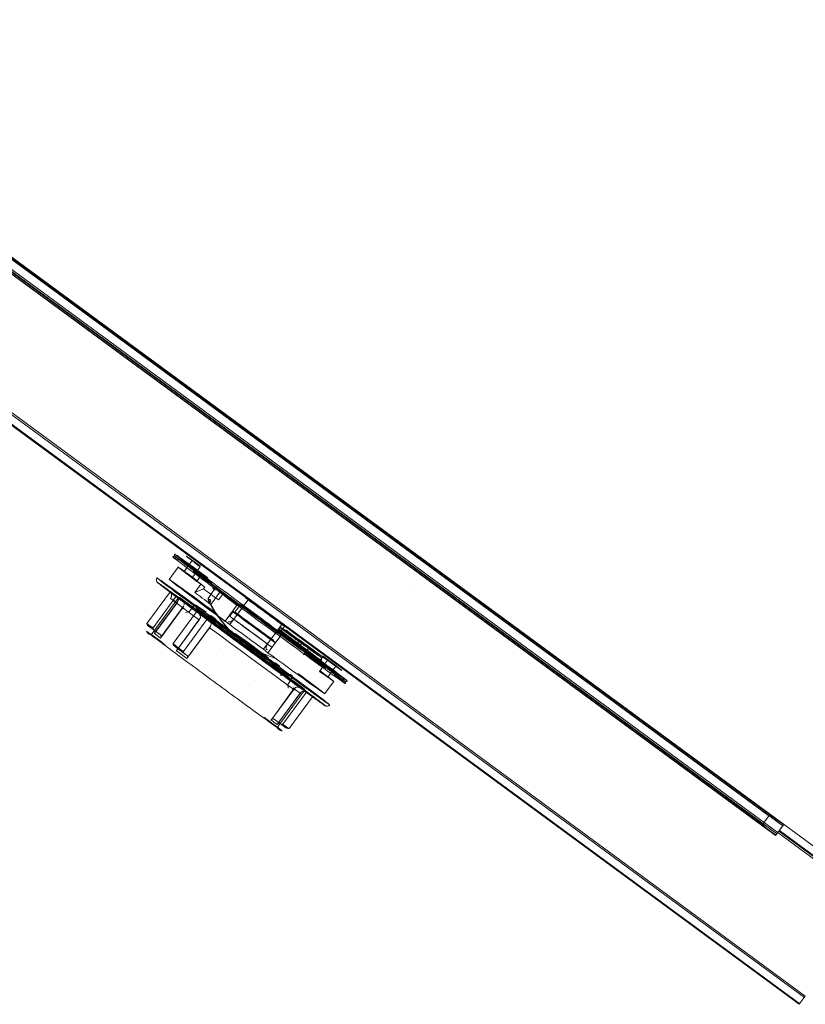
# Model space of a CAD drawing. Header units: metres. Extents: x 135583 to 135939, y 457896 to 458258.
# Tile 150 of 256: x 135757.904 to 135758.367, y 457914.244 to 457914.823. Entities that reach past the tile are written whole.
import ezdxf

# ---------------------------------------------------------------- set-up
doc = ezdxf.new("R2010")
doc.units = ezdxf.units.M
doc.layers.add('NIEUWE INSTALLATIE', color=250, linetype='Continuous', lineweight=0)

msp = doc.modelspace()

# ---------------------------------------------------------------- linework, layer by layer
at = {"layer": 'NIEUWE INSTALLATIE'}
for p, q in [((135756.38349, 457915.70423), (135758.36598, 457914.24774)), ((135756.38406, 457915.705), (135758.36654, 457914.24851)), ((135756.38053, 457915.7002), (135758.36302, 457914.24371)), ((135756.38081, 457915.70057), (135758.36329, 457914.24408)), ((135758.34451, 457914.34627), (135757.58346, 457914.9054)), ((135757.58361, 457914.9056), (135758.3492, 457914.34314)), ((135758.34158, 457914.34965), (135757.58405, 457914.9062)), ((135758.3498, 457914.34395), (135757.58421, 457914.90641)), ((135758.4068, 457914.30331), (135757.5848, 457914.90722)), ((135757.64804, 457914.86663), (135758.34513, 457914.35449)), ((135758.35335, 457914.34878), (135757.6482, 457914.86684)), ((135758.37348, 457914.33521), (135757.64868, 457914.86738)), ((135757.83588, 457914.72987), (135758.34924, 457914.35272)), ((135758.00577, 457914.50482), (135758.0034, 457914.5016)), ((135757.99761, 457914.50089), (135757.99228, 457914.49364)), ((135758.0034, 457914.5016), (135758.00103, 457914.49838)), ((135758.00812, 457914.49786), (135758.01049, 457914.50109)), ((135758.00809, 457914.49782), (135758.00601, 457914.49499)), ((135758.00881, 457914.49292), (135758.00601, 457914.49499)), ((135758.01035, 457914.49675), (135758.00838, 457914.49822)), ((135758.01117, 457914.49614), (135758.00881, 457914.49292)), ((135758.01084, 457914.49083), (135758.00729, 457914.486)), ((135758.01254, 457914.48807), (135758.00729, 457914.486)), ((135758.01328, 457914.48907), (135758.01084, 457914.49083)), ((135758.01254, 457914.48807), (135758.01328, 457914.48907)), ((135758.01908, 457914.48826), (135758.0153, 457914.48239)), ((135758.13458, 457914.49014), (135758.13459, 457914.49015)), ((135757.99295, 457914.48653), (135757.97918, 457914.46778)), ((135757.99798, 457914.48325), (135757.9817, 457914.46109)), ((135757.99653, 457914.48397), (135757.98276, 457914.46522)), ((135757.99295, 457914.48653), (135757.99656, 457914.48386)), ((135757.99653, 457914.48397), (135757.9952, 457914.48492)), ((135758.00014, 457914.48129), (135757.99653, 457914.48397)), ((135758.02265, 457914.48705), (135758.01673, 457914.47899)), ((135758.02438, 457914.48581), (135758.02127, 457914.48159)), ((135758.03911, 457914.48225), (135758.02796, 457914.46707)), ((135757.99688, 457914.47989), (135757.98356, 457914.46176)), ((135757.99733, 457914.4807), (135757.98384, 457914.46235)), ((135757.98714, 457914.45919), (135758.00046, 457914.47732)), ((135757.98742, 457914.45978), (135758.0009, 457914.47814)), ((135758.00649, 457914.47793), (135758.00397, 457914.47451)), ((135758.03289, 457914.47948), (135758.02519, 457914.46901)), ((135758.03595, 457914.47795), (135758.03033, 457914.47029)), ((135758.03099, 457914.47446), (135758.0339, 457914.47841)), ((135758.03336, 457914.47915), (135758.03401, 457914.4787)), ((135758.03401, 457914.4787), (135758.03336, 457914.47915)), ((135757.99455, 457914.45588), (135758.00833, 457914.47463)), ((135757.99688, 457914.45225), (135758.01037, 457914.47061)), ((135758.01445, 457914.47009), (135758.00068, 457914.45134)), ((135758.00397, 457914.47451), (135758.00187, 457914.47419)), ((135758.01671, 457914.47248), (135758.01993, 457914.47015)), ((135758.0279, 457914.47199), (135758.02979, 457914.47457)), ((135758.02979, 457914.47457), (135758.03004, 457914.47477)), ((135757.98012, 457914.46617), (135757.9834, 457914.46374)), ((135757.99656, 457914.45169), (135758.00988, 457914.46983)), ((135758.01601, 457914.46528), (135758.00269, 457914.44715)), ((135758.01649, 457914.46607), (135758.00301, 457914.44771)), ((135758.01603, 457914.46896), (135758.01656, 457914.46858)), ((135758.02796, 457914.46707), (135758.02519, 457914.46901)), ((135758.04773, 457914.45255), (135758.05888, 457914.46772)), ((135758.06003, 457914.46603), (135758.05713, 457914.46209)), ((135757.98698, 457914.46118), (135757.9837, 457914.46361)), ((135758.0501, 457914.45577), (135758.05572, 457914.46343)), ((135758.0581, 457914.46096), (135758.0504, 457914.45048)), ((135758.05702, 457914.46179), (135758.05765, 457914.46131)), ((135758.05765, 457914.46131), (135758.05702, 457914.46179)), ((135758.02262, 457914.45272), (135758.02266, 457914.45268)), ((135758.0504, 457914.45048), (135758.04773, 457914.45255)), ((135758.06668, 457914.45473), (135758.06905, 457914.45795)), ((135758.07075, 457914.45667), (135758.06838, 457914.45345)), ((135758.07075, 457914.45667), (135758.06905, 457914.45795)), ((135758.07132, 457914.44922), (135758.07428, 457914.45325)), ((135758.07191, 457914.45003), (135758.07428, 457914.45325)), ((135758.00104, 457914.45018), (135758.00296, 457914.4488)), ((135758.02083, 457914.45034), (135758.02085, 457914.45033)), ((135758.0549, 457914.44716), (135758.04508, 457914.45116)), ((135758.08049, 457914.44522), (135758.08286, 457914.44844)), ((135758.08286, 457914.44844), (135758.08567, 457914.44639)), ((135758.05456, 457914.44469), (135758.05735, 457914.44261)), ((135758.08025, 457914.44489), (135758.08061, 457914.44462)), ((135758.08304, 457914.44282), (135758.08068, 457914.43959)), ((135758.08118, 457914.44471), (135758.0833, 457914.44317)), ((135758.0833, 457914.44317), (135758.08567, 457914.44639)), ((135758.08802, 457914.43943), (135758.09039, 457914.44266)), ((135758.06199, 457914.43188), (135758.06451, 457914.4353)), ((135758.08565, 457914.43621), (135758.08802, 457914.43943)), ((135758.04293, 457914.43415), (135758.04295, 457914.43414)), ((135758.05267, 457914.41137), (135758.06615, 457914.42973)), ((135758.06231, 457914.42978), (135758.06199, 457914.43188)), ((135758.06938, 457914.42992), (135758.07299, 457914.42725)), ((135758.08375, 457914.42644), (135758.08908, 457914.43369)), ((135758.05218, 457914.41093), (135758.0655, 457914.42906)), ((135758.06908, 457914.42649), (135758.05576, 457914.40836)), ((135758.05584, 457914.40662), (135758.07212, 457914.42878)), ((135758.06973, 457914.42716), (135758.05624, 457914.40881)), ((135758.05921, 457914.4085), (135758.07299, 457914.42725)), ((135758.07656, 457914.42469), (135758.06279, 457914.40594)), ((135758.07295, 457914.42736), (135758.07528, 457914.42564)), ((135758.07299, 457914.42725), (135758.07656, 457914.42469)), ((135758.05412, 457914.41136), (135758.0574, 457914.40893)), ((135758.06098, 457914.40636), (135758.0577, 457914.4088)), ((135758.34513, 457914.35449), (135758.34158, 457914.34965)), ((135758.35383, 457914.34943), (135758.34909, 457914.34298)), ((135758.35101, 457914.34559), (135758.40742, 457914.30415)), ((135758.40769, 457914.30452), (135758.35128, 457914.34596)), ((135758.36654, 457914.24851), (135758.36302, 457914.24371))]:
    msp.add_line(p, q, dxfattribs=at)
at = {"layer": 'NIEUWE INSTALLATIE', "flags": 128}
for points in [[(135757.99276, 457914.48642), (135757.99288, 457914.48631), (135757.99399, 457914.48544), (135757.99664, 457914.48342), (135758.00278, 457914.47882), (135758.01044, 457914.47311)], [(135757.99309, 457914.4825), (135757.99318, 457914.48246), (135757.99342, 457914.48231), (135757.99382, 457914.48204), (135757.99436, 457914.48167), (135757.99506, 457914.48118), (135757.9959, 457914.48059), (135757.99688, 457914.47989)], [(135758.00988, 457914.46983), (135758.00656, 457914.47229), (135758.00353, 457914.47455), (135758.00084, 457914.47656), (135757.99851, 457914.47831), (135757.99657, 457914.47977), (135757.99505, 457914.48093), (135757.99395, 457914.48178), (135757.9933, 457914.4823), (135757.99309, 457914.4825)], [(135758.0153, 457914.48239), (135758.0152, 457914.48216), (135758.01515, 457914.48197), (135758.01514, 457914.48182), (135758.01517, 457914.4816), (135758.01525, 457914.4814)], [(135758.00649, 457914.47793), (135758.00672, 457914.47819), (135758.00702, 457914.47838), (135758.00734, 457914.4785), (135758.00765, 457914.47854), (135758.00793, 457914.47852), (135758.00805, 457914.4785), (135758.00816, 457914.47847), (135758.00826, 457914.47843), (135758.00841, 457914.47837), (135758.01017, 457914.47718), (135758.01178, 457914.47603), (135758.01397, 457914.47446)], [(135758.01525, 457914.4814), (135758.02068, 457914.4723), (135758.02742, 457914.46412)], [(135758.03401, 457914.4787), (135758.04557, 457914.47019), (135758.05146, 457914.46586), (135758.05702, 457914.46179)], [(135758.01037, 457914.47061), (135758.01014, 457914.47021), (135758.00988, 457914.46983)], [(135757.97918, 457914.46778), (135757.97936, 457914.46716), (135757.97968, 457914.46661), (135757.98012, 457914.46617)], [(135757.98276, 457914.46522), (135757.98089, 457914.46639), (135757.97918, 457914.46778)], [(135757.9837, 457914.46361), (135757.98325, 457914.46405), (135757.98294, 457914.46459), (135757.98276, 457914.46522)], [(135758.0655, 457914.42906), (135758.06155, 457914.43191), (135758.05692, 457914.43527), (135758.05172, 457914.43906), (135758.04607, 457914.44319), (135758.0401, 457914.44755), (135758.03397, 457914.45205), (135758.02781, 457914.45658), (135758.02178, 457914.46102), (135758.01601, 457914.46528)], [(135758.01657, 457914.46858), (135758.023, 457914.46382), (135758.02923, 457914.45923), (135758.04086, 457914.45069), (135758.0496, 457914.44429), (135758.05571, 457914.43984), (135758.06373, 457914.434), (135758.06935, 457914.42994)], [(135757.98384, 457914.46235), (135757.98373, 457914.46204), (135757.98356, 457914.46176)], [(135758.03117, 457914.46194), (135758.03887, 457914.45629), (135758.04549, 457914.45141), (135758.05069, 457914.44756)], [(135757.99492, 457914.45471), (135757.99469, 457914.45499), (135757.99456, 457914.45539), (135757.99455, 457914.45588)], [(135757.99455, 457914.45588), (135757.99754, 457914.4535), (135758.00068, 457914.45134)], [(135758.00068, 457914.45134), (135758.00069, 457914.45085), (135758.00081, 457914.45045), (135758.00104, 457914.45018)], [(135758.00301, 457914.44772), (135758.00287, 457914.44743), (135758.00269, 457914.44715)], [(135758.06402, 457914.43756), (135758.06429, 457914.43733), (135758.0645, 457914.4371), (135758.06455, 457914.43702), (135758.06461, 457914.43693), (135758.06467, 457914.43681), (135758.06473, 457914.43666), (135758.06477, 457914.43648), (135758.0648, 457914.43611), (135758.06476, 457914.43586), (135758.06465, 457914.43553), (135758.06451, 457914.4353)], [(135758.06615, 457914.42973), (135758.0658, 457914.42941), (135758.0655, 457914.42906)], [(135758.05625, 457914.4088), (135758.05599, 457914.40861), (135758.05576, 457914.40836)], [(135758.0574, 457914.40893), (135758.05795, 457914.40863), (135758.05856, 457914.40849), (135758.05921, 457914.4085)], [(135758.06279, 457914.40594), (135758.06214, 457914.40593), (135758.06153, 457914.40607), (135758.06098, 457914.40636)]]:
    msp.add_lwpolyline(points, dxfattribs=at)
at = {"layer": 'NIEUWE INSTALLATIE'}
for centre, major_axis, ratio, start_param, end_param in [((135758.04512, 457914.46971), (-0.05077, 0.0373), 0.006745, 0, 3.141593), ((135758.04512, 457914.46971), (-0.05077, 0.0373), 0.006745, 5.934119, 6.283185), ((135758.0463, 457914.47132), (-0.05077, 0.0373), 0.006745, 0, 1.570796), ((135758.0463, 457914.47132), (-0.05077, 0.0373), 0.006745, 5.379127, 6.283185), ((135758.04808, 457914.47374), (-0.04573, 0.0336), 0.006745, 0, 0.610865), ((135758.04808, 457914.47374), (-0.04573, 0.0336), 0.006745, 5.675375, 6.283185), ((135758.04808, 457914.47374), (-0.04231, 0.03108), 0.006745, 0, 0.305433), ((135758.04808, 457914.47374), (-0.04231, 0.03108), 0.006745, 5.934119, 6.283185), ((135758.04334, 457914.46729), (-0.04573, 0.0336), 0.006745, 0, 0.785398), ((135758.04334, 457914.46729), (-0.04573, 0.0336), 0.006745, 5.67232, 6.283185), ((135758.04571, 457914.47052), (-0.04231, 0.03108), 0.006745, 0, 0.695524), ((135758.04571, 457914.47052), (-0.04231, 0.03108), 0.006745, 5.67232, 6.283186), ((135758.04571, 457914.47052), (-0.04231, 0.03108), 0.006745, 5.93412, 6.283186), ((135758.04571, 457914.47052), (-0.04231, 0.03108), 0.006745, 0.194672, 0.336234), ((135758.03594, 457914.45722), (-0.05077, 0.0373), 0.006745, 0, 3.141593), ((135758.03594, 457914.45722), (-0.05077, 0.0373), 0.006745, 4.712389, 6.283185), ((135758.03801, 457914.46004), (-0.04573, 0.0336), 0.006745, 0, 1.291544), ((135758.03801, 457914.46004), (-0.04573, 0.0336), 0.006745, 5.143239, 6.283185), ((135758.04334, 457914.46729), (-0.04231, 0.03108), 0.006745, 0, 0.713519), ((135758.04334, 457914.46729), (-0.04231, 0.03108), 0.006745, 5.67232, 6.283185), ((135758.04512, 457914.46971), (-0.05077, 0.0373), 0.006745, 5.061455, 5.585054), ((135758.04571, 457914.47052), (-0.04573, 0.0336), 0.006745, 0.610865, 0.989594), ((135758.04571, 457914.47052), (-0.04231, 0.03108), 0.006745, 5.585054, 5.691027), ((135758.04571, 457914.47052), (-0.04573, 0.0336), 0.006745, 5.382681, 5.584696), ((135758.04542, 457914.47011), (-0.03284, 0.02413), 0.006745, 0, 0.033735), ((135758.04261, 457914.46629), (-0.04231, 0.03108), 0.006745, 0.785398, 1.047198), ((135758.04453, 457914.46891), (-0.0268, 0.01969), 0.006745, 0, 0.349066), ((135758.04453, 457914.46891), (-0.0268, 0.01969), 0.006745, 6.058786, 6.283185), ((135758.04542, 457914.47011), (-0.03284, 0.02413), 0.006745, 0.698132, 1.260195), ((135758.03505, 457914.45601), (-0.03707, 0.02724), 0.006745, 0, 3.141593), ((135758.03505, 457914.45601), (-0.03707, 0.02724), 0.006745, 5.227794, 6.283185), ((135758.03801, 457914.46004), (-0.03506, 0.02576), 0.006745, 0, 1.275208), ((135758.03801, 457914.46004), (-0.03506, 0.02576), 0.006745, 5.235988, 6.283185), ((135758.03979, 457914.46246), (-0.04573, 0.0336), 0.006745, 0.785398, 1.047198), ((135758.01614, 457914.48185), (-0.000806, 0.000592), 0.999977, 0.062813, 1.096338), ((135758.04512, 457914.46971), (-0.0268, 0.01969), 0.006745, 0.523599, 1.047198), ((135758.04512, 457914.46971), (-0.0268, 0.01969), 0.006745, 5.235988, 5.759587), ((135758.04879, 457914.47471), (-0.0415, 0.03049), 0.006745, 1.291544, 1.850049), ((135758.03269, 457914.45279), (-0.03304, 0.02427), 0.006745, 6.058786, 6.283186), ((135758.03269, 457914.45279), (-0.03304, 0.02427), 0.006745, 0.006746, 0.2244), ((135758.03505, 457914.45601), (-0.03385, 0.02487), 0.006745, 4.712389, 5.759587), ((135758.0355, 457914.45662), (-0.02901, 0.02131), 0.006745, 3.490659, 5.934119), ((135758.04361, 457914.48355), (-0.02821, 0.02072), 0.999977, 0.812907, 0.969964), ((135758.0779, 457914.51262), (-0.05641, 0.04145), 0.999977, 1.136012, 1.261188), ((135758.04553, 457914.47028), (-0.0415, 0.03049), 0.006745, 1.291544, 1.570796), ((135758.04589, 457914.47076), (-0.0415, 0.03049), 0.006745, 1.291544, 1.850049), ((135758.04601, 457914.47092), (-0.03586, 0.02635), 0.006745, 1.291544, 1.43117), ((135758.0779, 457914.51262), (-0.05641, 0.04145), 0.999977, 1.287001, 1.361653), ((135758.04038, 457914.46326), (-0.04453, 0.03271), 0.006745, 1.291544, 1.570796), ((135758.04228, 457914.46584), (-0.04453, 0.03271), 0.006745, 1.291544, 1.570796), ((135758.04245, 457914.46609), (-0.04428, 0.03253), 0.006745, 1.291544, 1.850049), ((135758.04038, 457914.46326), (-0.03586, 0.02635), 0.006746, 1.291544, 1.570796), ((135758.04263, 457914.46633), (-0.0415, 0.03049), 0.006745, 1.291544, 1.570796), ((135758.04553, 457914.47028), (-0.0415, 0.03049), 0.006745, 1.570796, 1.850049), ((135758.0463, 457914.47132), (-0.05077, 0.0373), 0.006745, 1.570796, 3.141593), ((135758.0779, 457914.51262), (-0.05641, 0.04145), 0.999977, 1.385043, 1.556418), ((135758.03801, 457914.46004), (-0.03586, 0.02635), 0.006745, 1.291544, 1.850049), ((135758.04228, 457914.46584), (-0.04453, 0.03271), 0.006745, 1.570796, 1.850049), ((135758.04263, 457914.46633), (-0.0415, 0.03049), 0.006745, 1.570796, 1.850049), ((135758.04601, 457914.47092), (-0.03586, 0.02635), 0.006745, 1.710423, 1.850049), ((135758.0463, 457914.47132), (-0.05077, 0.0373), 0.006745, 3.141593, 4.515394), ((135758.04654, 457914.47165), (-0.03425, 0.02516), 0.006745, 3.781441, 4.410159), ((135758.01966, 457914.43506), (-0.03989, 0.02931), 0.006745, 5.670436, 5.848737), ((135758.04038, 457914.46326), (-0.04453, 0.03271), 0.006745, 1.570796, 1.850049), ((135758.04038, 457914.46326), (-0.03586, 0.02635), 0.006746, 1.570796, 1.850049), ((135758.04601, 457914.47092), (-0.03506, 0.02576), 0.006745, 1.857304, 2.336625), ((135758.0463, 457914.47132), (-0.03506, 0.02576), 0.006745, 1.866079, 3.141593), ((135758.0463, 457914.47132), (-0.03425, 0.02516), 0.006745, 4.035406, 4.410159), ((135758.04542, 457914.47011), (-0.03284, 0.02413), 0.006745, 4.039191, 4.26359), ((135758.04778, 457914.47334), (-0.02599, 0.01909), 0.006745, 2.094395, 3.141593), ((135758.04749, 457914.47293), (-0.0268, 0.01969), 0.006745, 2.094395, 2.617994), ((135758.04749, 457914.47293), (-0.0268, 0.01969), 0.006745, 2.094395, 2.617994), ((135758.04778, 457914.47334), (-0.02599, 0.01909), 0.006745, 3.141593, 4.18879), ((135758.04749, 457914.47293), (-0.0268, 0.01969), 0.006745, 3.825667, 4.18879), ((135758.04749, 457914.47293), (-0.0268, 0.01969), 0.006745, 3.825667, 4.18879), ((135758.03505, 457914.45601), (-0.03385, 0.02487), 0.006745, 3.665191, 4.712389), ((135758.07627, 457914.51382), (-0.05641, 0.04145), 0.999977, 1.585239, 1.591573), ((135758.03594, 457914.45722), (-0.05077, 0.0373), 0.006745, 3.141593, 4.712389), ((135758.07627, 457914.51382), (-0.05641, 0.04145), 0.999977, 1.611313, 1.756635), ((135758.04571, 457914.47052), (-0.04573, 0.0336), 0.006745, 4.230863, 4.31307), ((135758.04601, 457914.47092), (-0.03284, 0.02413), 0.006745, 3.799088, 4.138961), ((135758.04601, 457914.47092), (-0.03506, 0.02576), 0.006745, 3.820016, 4.029826), ((135758.04808, 457914.47374), (-0.04231, 0.03108), 0.006745, 2.094395, 3.752458), ((135758.04601, 457914.47092), (-0.03284, 0.02413), 0.006745, 2.374936, 2.617994), ((135758.04808, 457914.47374), (-0.04573, 0.0336), 0.006745, 2.094395, 3.752458), ((135758.04749, 457914.47293), (-0.0268, 0.01969), 0.006745, 3.141593, 3.665192), ((135758.04749, 457914.47293), (-0.0268, 0.01969), 0.006745, 3.141593, 3.665192), ((135758.04749, 457914.47293), (-0.0268, 0.01969), 0.006745, 2.853305, 3.141593), ((135758.04749, 457914.47293), (-0.0268, 0.01969), 0.006745, 2.853305, 3.141593), ((135758.01966, 457914.43506), (-0.03989, 0.02931), 0.006745, 0.958047, 1.136348), ((135758.07627, 457914.51382), (-0.05641, 0.04145), 0.999977, 1.77999, 1.81546), ((135758.03801, 457914.46004), (-0.04573, 0.0336), 0.006745, 1.850049, 4.002622), ((135758.04571, 457914.47052), (-0.04573, 0.0336), 0.006745, 2.151999, 2.530727), ((135758.04571, 457914.47052), (-0.04231, 0.03108), 0.006745, 3.744137, 4.054964), ((135758.04512, 457914.46971), (-0.05077, 0.0373), 0.006745, 3.839724, 4.163819), ((135758.04571, 457914.47052), (-0.04231, 0.03108), 0.006745, 2.266289, 2.538061), ((135758.0463, 457914.47132), (-0.03425, 0.02516), 0.006745, 3.141593, 3.800649), ((135758.04571, 457914.47052), (-0.04573, 0.0336), 0.006745, 3.840082, 4.056337), ((135758.04654, 457914.47165), (-0.03425, 0.02516), 0.006745, 2.503628, 2.617994), ((135758.04601, 457914.47092), (-0.03506, 0.02576), 0.006745, 2.548862, 3.141593), ((135758.0463, 457914.47132), (-0.03506, 0.02576), 0.006745, 3.141593, 3.692575), ((135758.04654, 457914.47165), (-0.03425, 0.02516), 0.006745, 3.141593, 3.665191), ((135758.0463, 457914.47132), (-0.03425, 0.02516), 0.006745, 2.699786, 3.141593), ((135758.04601, 457914.47092), (-0.03506, 0.02576), 0.006745, 3.141593, 3.591226), ((135758.04654, 457914.47165), (-0.03425, 0.02516), 0.006745, 2.755593, 3.141593), ((135758.03505, 457914.45601), (-0.03707, 0.02724), 0.006745, 3.141593, 4.196984), ((135758.04571, 457914.47052), (-0.04231, 0.03108), 0.006745, 2.627594, 3.752458), ((135758.05878, 457914.47241), (-0.02821, 0.02072), 0.999977, 2.171544, 2.328601), ((135758.03801, 457914.46004), (-0.03506, 0.02576), 0.006745, 2.617994, 3.141593), ((135758.03801, 457914.46004), (-0.03506, 0.02576), 0.006745, 3.141593, 3.665191), ((135758.04334, 457914.46729), (-0.04573, 0.0336), 0.006745, 2.530727, 3.762909), ((135758.04334, 457914.46729), (-0.04231, 0.03108), 0.006745, 2.996149, 3.46157), ((135758.04571, 457914.47052), (-0.04231, 0.03108), 0.006745, 2.93469, 3.359759), ((135758.04512, 457914.46971), (-0.05077, 0.0373), 0.006745, 3.141593, 3.665192), ((135758.03298, 457914.45319), (-0.03989, 0.02931), 0.006745, 3.5674, 3.780295), ((135758.03269, 457914.45279), (-0.03304, 0.02427), 0.006745, 2.917193, 3.134847), ((135758.03269, 457914.45279), (-0.03304, 0.02427), 0.006745, 3.141593, 3.365992), ((135758.01966, 457914.43506), (-0.03989, 0.02931), 0.006745, 2.528843, 2.707144), ((135758.34577, 457914.35535), (-0.00806, 0.00592), 0.006745, 2.021823, 3.141593), ((135758.35335, 457914.34878), (0.000592, 0.000806), 0.000001, 5.88114, 11.385088), ((135758.34103, 457914.3489), (-0.00806, 0.00592), 0.006745, 2.021823, 3.141593)]:
    msp.add_ellipse(centre, major_axis=major_axis, ratio=ratio, start_param=start_param, end_param=end_param, dxfattribs=at)
for points, knots in [([(135757.99435, 457914.50701), (135757.99439, 457914.50706), (135757.99447, 457914.50716), (135757.99469, 457914.50732), (135757.995, 457914.50743), (135757.99533, 457914.50742), (135757.99558, 457914.50733), (135757.99569, 457914.50726), (135757.99575, 457914.50723)], [0, 0, 0, 0, 0.125, 0.25, 0.5, 0.75, 0.875, 1, 1, 1, 1]), ([(135757.99553, 457914.50862), (135757.99549, 457914.50857), (135757.99543, 457914.50846), (135757.99534, 457914.50821), (135757.99532, 457914.50788), (135757.99544, 457914.50756), (135757.9956, 457914.50735), (135757.99569, 457914.50726), (135757.99575, 457914.50723)], [0, 0, 0, 0, 0.125, 0.25, 0.5, 0.75, 0.875, 1, 1, 1, 1]), ([(135757.99575, 457914.50723), (135757.99573, 457914.5072), (135757.99642, 457914.50662), (135757.99942, 457914.50432), (135758.00279, 457914.50178), (135758.0058, 457914.49952), (135758.00941, 457914.49683), (135758.01335, 457914.49389), (135758.01653, 457914.49153), (135758.01838, 457914.49016), (135758.01871, 457914.48992)], [-1, -1, -1, -1, -0.9305556, -0.8611111, -0.8263889, -0.7916667, -0.7569444, -0.7222222, -0.6875, -0.6800469, -0.6800469, -0.6800469, -0.6800469]), ([(135758.01871, 457914.48992), (135758.01807, 457914.49039), (135758.01624, 457914.49175), (135758.01337, 457914.49388), (135758.01019, 457914.49625), (135758.00722, 457914.49846), (135758.00457, 457914.50045), (135758.00228, 457914.50217), (135758.00029, 457914.50367), (135757.99861, 457914.50494), (135757.99729, 457914.50596), (135757.99606, 457914.50692), (135757.99573, 457914.50721), (135757.99575, 457914.50723)], [-0.3199531, -0.3199531, -0.3199531, -0.3199531, -0.3055556, -0.2777778, -0.25, -0.2222222, -0.1944444, -0.1666667, -0.1388889, -0.1111111, -0.0833333, -0.0555556, 0, 0, 0, 0]), ([(135757.99575, 457914.50723), (135757.99576, 457914.50725), (135757.99652, 457914.50677), (135757.99961, 457914.50459), (135758.00305, 457914.50213), (135758.00611, 457914.49993), (135758.00968, 457914.49735), (135758.01225, 457914.49549), (135758.01355, 457914.49454)], [-1, -1, -1, -1, -0.9305556, -0.8611111, -0.8263889, -0.7916667, -0.7569444, -0.7242667, -0.7242667, -0.7242667, -0.7242667]), ([(135758.01355, 457914.49454), (135758.01252, 457914.49529), (135758.01047, 457914.49678), (135758.00754, 457914.4989), (135758.00485, 457914.50083), (135758.00253, 457914.5025), (135758.0005, 457914.50395), (135757.99878, 457914.50517), (135757.99742, 457914.50613), (135757.99613, 457914.50702), (135757.99576, 457914.50724), (135757.99575, 457914.50723)], [-0.2757333, -0.2757333, -0.2757333, -0.2757333, -0.25, -0.2222222, -0.1944444, -0.1666667, -0.1388889, -0.1111111, -0.0833333, -0.0555556, 0, 0, 0, 0]), ([(135757.9856, 457914.49173), (135757.9855, 457914.4918), (135757.9853, 457914.49197), (135757.98498, 457914.4924), (135757.98476, 457914.49303), (135757.98478, 457914.49369), (135757.98496, 457914.49419), (135757.9851, 457914.49442), (135757.98517, 457914.49452)], [0, 0, 0, 0, 0.125, 0.25, 0.5, 0.75, 0.875, 1, 1, 1, 1]), ([(135758.08392, 457914.41949), (135758.0839, 457914.41947), (135758.08354, 457914.4197), (135758.08227, 457914.42057), (135758.08093, 457914.42151), (135758.07924, 457914.42271), (135758.07725, 457914.42414), (135758.07496, 457914.42578), (135758.07232, 457914.42769), (135758.06936, 457914.42982), (135758.0662, 457914.43211), (135758.06281, 457914.43458), (135758.05917, 457914.43723), (135758.05531, 457914.44004), (135758.05136, 457914.44293), (135758.04729, 457914.44591), (135758.04271, 457914.44926), (135758.03771, 457914.45293), (135758.03238, 457914.45684), (135758.02704, 457914.46077), (135758.02174, 457914.46468), (135758.01669, 457914.4684), (135758.01182, 457914.47201), (135758.00715, 457914.47546), (135758.00292, 457914.47861), (135757.99904, 457914.4815), (135757.99549, 457914.48414), (135757.99253, 457914.48637), (135757.98921, 457914.48887), (135757.98626, 457914.49113), (135757.98558, 457914.4917), (135757.9856, 457914.49173)], [0, 0, 0, 0, 0.055556, 0.083333, 0.111111, 0.138889, 0.166667, 0.194444, 0.222222, 0.25, 0.277778, 0.305556, 0.333333, 0.361111, 0.388889, 0.416667, 0.444444, 0.479167, 0.513889, 0.548611, 0.583333, 0.618056, 0.652778, 0.6875, 0.722222, 0.756944, 0.791667, 0.826389, 0.861111, 0.930556, 1, 1, 1, 1]), ([(135757.9856, 457914.49173), (135757.98561, 457914.49174), (135757.98597, 457914.49152), (135757.98724, 457914.49065), (135757.98859, 457914.4897), (135757.99028, 457914.4885), (135757.99227, 457914.48708), (135757.99456, 457914.48544), (135757.9972, 457914.48353), (135757.99998, 457914.48152), (135758.00189, 457914.48013), (135758.00278, 457914.47949)], [0, 0, 0, 0, 0.0555556, 0.0833333, 0.1111111, 0.1388889, 0.1666667, 0.1944444, 0.2222222, 0.25, 0.2729129, 0.2729129, 0.2729129, 0.2729129]), ([(135758.02051, 457914.48858), (135758.02114, 457914.48811), (135758.02339, 457914.48645), (135758.02735, 457914.48352), (135758.03248, 457914.47974), (135758.03787, 457914.47577), (135758.0433, 457914.47177), (135758.04871, 457914.46779), (135758.0538, 457914.46406), (135758.05845, 457914.46066), (135758.06258, 457914.45763), (135758.0666, 457914.4547), (135758.06921, 457914.45279), (135758.07049, 457914.45187)], [-0.6666667, -0.6666667, -0.6666667, -0.6666667, -0.6527778, -0.6180556, -0.5833333, -0.5486111, -0.5138889, -0.4791667, -0.4444444, -0.4166667, -0.3888889, -0.3611111, -0.3333333, -0.3333333, -0.3333333, -0.3333333]), ([(135758.07048, 457914.45187), (135758.06985, 457914.45233), (135758.06759, 457914.45398), (135758.06361, 457914.45688), (135758.05846, 457914.46065), (135758.05307, 457914.4646), (135758.04763, 457914.46859), (135758.04222, 457914.47257), (135758.03713, 457914.47631), (135758.0325, 457914.47972), (135758.02837, 457914.48277), (135758.02437, 457914.48573), (135758.02177, 457914.48765), (135758.02051, 457914.48858)], [-0.6666667, -0.6666667, -0.6666667, -0.6666667, -0.6527778, -0.6180556, -0.5833333, -0.5486111, -0.5138889, -0.4791667, -0.4444444, -0.4166667, -0.3888889, -0.3611111, -0.3333333, -0.3333333, -0.3333333, -0.3333333]), ([(135757.99656, 457914.48386), (135757.9958, 457914.4844), (135757.99448, 457914.48534), (135757.9929, 457914.48643), (135757.99246, 457914.48671), (135757.99245, 457914.48669)], [0, 0, 0, 0, 0.285714, 0.571429, 1, 1, 1, 1]), ([(135757.99245, 457914.48669), (135757.99269, 457914.48651), (135757.99303, 457914.48616), (135757.99336, 457914.48562), (135757.99354, 457914.48519), (135757.99365, 457914.48473), (135757.99368, 457914.48426), (135757.99364, 457914.48379), (135757.99348, 457914.48318), (135757.99327, 457914.48274), (135757.99309, 457914.4825)], [0, 0, 0, 0, 0.2, 0.3, 0.4, 0.5, 0.6, 0.7, 0.8, 1, 1, 1, 1]), ([(135757.99656, 457914.48386), (135757.99671, 457914.48375), (135757.99697, 457914.48349), (135757.99727, 457914.48302), (135757.99744, 457914.48258), (135757.99751, 457914.4822), (135757.99754, 457914.4819), (135757.99753, 457914.4816), (135757.99747, 457914.4812), (135757.9974, 457914.4809), (135757.99733, 457914.4807)], [0, 0, 0, 0, 0.166667, 0.333333, 0.5, 0.583333, 0.666667, 0.75, 0.833333, 1, 1, 1, 1]), ([(135758.01679, 457914.48121), (135758.01641, 457914.4815), (135758.01557, 457914.48214), (135758.0153, 457914.48238), (135758.0153, 457914.48239)], [0.8888889, 0.8888889, 0.8888889, 0.8888889, 0.9305556, 0.9998544, 0.9998544, 0.9998544, 0.9998544]), ([(135758.03185, 457914.47865), (135758.03055, 457914.47961), (135758.02871, 457914.48098), (135758.02652, 457914.4826), (135758.0255, 457914.48337), (135758.02502, 457914.48373)], [-0.3333333, -0.3333333, -0.3333333, -0.3333333, -0.2777778, -0.25, -0.2222222, -0.2222222, -0.2222222, -0.2222222]), ([(135758.00106, 457914.47874), (135758.0011, 457914.47894), (135758.00114, 457914.47954), (135758.00091, 457914.4805), (135758.00043, 457914.48107), (135758.00014, 457914.48129)], [0.1666667, 0.1666667, 0.1666667, 0.1666667, 0.3333333, 0.6666667, 1, 1, 1, 1]), ([(135758.00752, 457914.47604), (135758.00845, 457914.47537), (135758.01063, 457914.47378), (135758.0142, 457914.47117), (135758.01816, 457914.46829), (135758.02223, 457914.46531), (135758.0268, 457914.46196), (135758.03181, 457914.45829), (135758.03713, 457914.45438), (135758.04248, 457914.45044), (135758.04778, 457914.44654), (135758.05199, 457914.44343), (135758.05445, 457914.44161), (135758.05527, 457914.44101)], [0.3116306, 0.3116306, 0.3116306, 0.3116306, 0.3333333, 0.3611111, 0.3888889, 0.4166667, 0.4444444, 0.4791667, 0.5138889, 0.5486111, 0.5833333, 0.6180556, 0.6355183, 0.6355183, 0.6355183, 0.6355183]), ([(135758.01084, 457914.47618), (135758.01043, 457914.47647), (135758.0095, 457914.47712), (135758.00918, 457914.47732), (135758.00917, 457914.47731)], [0.8888889, 0.8888889, 0.8888889, 0.8888889, 0.9305556, 1, 1, 1, 1]), ([(135758.00917, 457914.47731), (135758.00917, 457914.47729), (135758.00941, 457914.47709), (135758.01021, 457914.47647), (135758.01075, 457914.47605)], [0.0024763, 0.0024763, 0.0024763, 0.0024763, 0.0555556, 0.1111111, 0.1111111, 0.1111111, 0.1111111]), ([(135758.01671, 457914.48024), (135758.01634, 457914.48053), (135758.01554, 457914.48114), (135758.01528, 457914.48136), (135758.01525, 457914.4814)], [0.8888889, 0.8888889, 0.8888889, 0.8888889, 0.9305556, 0.9955019, 0.9955019, 0.9955019, 0.9955019]), ([(135758.03401, 457914.4787), (135758.03402, 457914.47869), (135758.03402, 457914.47861), (135758.03394, 457914.47847), (135758.0339, 457914.47841)], [-0.996047, -0.996047, -0.996047, -0.996047, -0.5, 0, 0, 0, 0]), ([(135758.01037, 457914.47061), (135758.01055, 457914.47097), (135758.01082, 457914.47169), (135758.01084, 457914.4726), (135758.01061, 457914.47299), (135758.01044, 457914.47311)], [0, 0, 0, 0, 0.3333333, 0.6666667, 0.9935108, 0.9935108, 0.9935108, 0.9935108]), ([(135758.05296, 457914.44264), (135758.05098, 457914.44409), (135758.04685, 457914.44715), (135758.03824, 457914.45349), (135758.02711, 457914.46167), (135758.0187, 457914.46782), (135758.01482, 457914.47065)], [0, 0, 0, 0, 0.1111111, 0.2222222, 0.4444444, 0.6666667, 0.6666667, 0.6666667, 0.6666667]), ([(135758.01539, 457914.47256), (135758.0159, 457914.47218), (135758.01697, 457914.47138), (135758.01869, 457914.4701), (135758.02053, 457914.46874), (135758.02318, 457914.46677), (135758.02675, 457914.46413), (135758.03072, 457914.4612), (135758.03426, 457914.4586), (135758.03815, 457914.45574), (135758.04308, 457914.45212), (135758.04764, 457914.4488), (135758.05107, 457914.4463), (135758.05341, 457914.4446), (135758.05526, 457914.44325), (135758.05634, 457914.44247), (135758.05672, 457914.44219)], [0.2222222, 0.2222222, 0.2222222, 0.2222222, 0.25, 0.2777778, 0.3055556, 0.3333333, 0.3888889, 0.4444444, 0.4791667, 0.5138889, 0.5833333, 0.6527778, 0.6875, 0.7222222, 0.7569444, 0.7777778, 0.7777778, 0.7777778, 0.7777778]), ([(135758.05689, 457914.44243), (135758.05639, 457914.44281), (135758.05532, 457914.44361), (135758.0536, 457914.44488), (135758.05176, 457914.44625), (135758.0491, 457914.44822), (135758.04554, 457914.45085), (135758.04156, 457914.45379), (135758.03803, 457914.45639), (135758.03414, 457914.45925), (135758.0292, 457914.46287), (135758.02465, 457914.46619), (135758.02122, 457914.46869), (135758.01888, 457914.47039), (135758.01702, 457914.47174), (135758.01595, 457914.47252), (135758.01556, 457914.47279)], [0.2222222, 0.2222222, 0.2222222, 0.2222222, 0.25, 0.2777778, 0.3055556, 0.3333333, 0.3888889, 0.4444444, 0.4791667, 0.5138889, 0.5833333, 0.6527778, 0.6875, 0.7222222, 0.7569444, 0.7777778, 0.7777778, 0.7777778, 0.7777778]), ([(135757.98225, 457914.46465), (135757.9823, 457914.46461), (135757.98276, 457914.46428), (135757.98325, 457914.46393), (135757.9837, 457914.46361)], [0.6266915, 0.6266915, 0.6266915, 0.6266915, 0.6666667, 1, 1, 1, 1]), ([(135758.01657, 457914.46857), (135758.01667, 457914.4685), (135758.01683, 457914.46831), (135758.01694, 457914.46791), (135758.01694, 457914.46747), (135758.01684, 457914.46688), (135758.01666, 457914.4664), (135758.01649, 457914.46607)], [0.0058801, 0.0058801, 0.0058801, 0.0058801, 0.2, 0.4, 0.55, 0.7, 1, 1, 1, 1]), ([(135758.08125, 457914.44813), (135758.08124, 457914.44811), (135758.08074, 457914.44843), (135758.07821, 457914.45021), (135758.07507, 457914.45246), (135758.07179, 457914.45484), (135758.0691, 457914.45679), (135758.06617, 457914.45892), (135758.06227, 457914.46176), (135758.05929, 457914.46393), (135758.05738, 457914.46533)], [-1, -1, -1, -1, -0.9305556, -0.8611111, -0.7916667, -0.7569444, -0.7222222, -0.6875, -0.6527778, -0.5961501, -0.5961501, -0.5961501, -0.5961501]), ([(135758.0577, 457914.46577), (135758.0582, 457914.4654), (135758.05962, 457914.46435), (135758.06191, 457914.46266), (135758.06455, 457914.46071), (135758.06703, 457914.45886), (135758.06934, 457914.45715), (135758.07149, 457914.45555), (135758.0735, 457914.45405), (135758.07529, 457914.45271), (135758.07684, 457914.45155), (135758.07818, 457914.45053), (135758.07932, 457914.44967), (135758.08021, 457914.44898), (135758.08105, 457914.44833), (135758.08126, 457914.44814), (135758.08125, 457914.44813)], [-0.4038499, -0.4038499, -0.4038499, -0.4038499, -0.3888889, -0.3611111, -0.3333333, -0.3055556, -0.2777778, -0.25, -0.2222222, -0.1944444, -0.1666667, -0.1388889, -0.1111111, -0.0833333, -0.0555556, 0, 0, 0, 0]), ([(135758.05866, 457914.40454), (135758.05858, 457914.40455), (135758.05688, 457914.40571), (135758.0499, 457914.41071), (135758.03896, 457914.41865), (135758.02567, 457914.42837), (135758.01151, 457914.43877), (135757.9982, 457914.4486), (135757.98748, 457914.45657), (135757.98044, 457914.46187), (135757.97896, 457914.46305), (135757.97889, 457914.46315)], [0.003759, 0.003759, 0.003759, 0.003759, 0.1111111, 0.2222222, 0.3333333, 0.4444444, 0.5555556, 0.6666667, 0.7777778, 0.8888889, 0.9962051, 0.9962051, 0.9962051, 0.9962051]), ([(135757.98882, 457914.45563), (135757.98672, 457914.4572), (135757.98298, 457914.46002), (135757.98168, 457914.46106), (135757.9817, 457914.46109)], [-0.2024675, -0.2024675, -0.2024675, -0.2024675, -0.1111111, 0, 0, 0, 0]), ([(135757.98987, 457914.45533), (135757.98813, 457914.45658), (135757.98515, 457914.45872), (135757.9824, 457914.46066), (135757.98178, 457914.46106), (135757.98171, 457914.46108)], [0.5714286, 0.5714286, 0.5714286, 0.5714286, 0.7142857, 0.8571429, 0.9926717, 0.9926717, 0.9926717, 0.9926717]), ([(135757.98384, 457914.46235), (135757.98387, 457914.46246), (135757.9839, 457914.46267), (135757.98388, 457914.46297), (135757.9838, 457914.46321), (135757.9837, 457914.46342), (135757.98357, 457914.4636), (135757.98346, 457914.4637), (135757.9834, 457914.46374)], [0, 0, 0, 0, 0.2, 0.4, 0.55, 0.7, 0.85, 1, 1, 1, 1]), ([(135757.98698, 457914.46118), (135757.98706, 457914.46112), (135757.98719, 457914.46098), (135757.98734, 457914.46074), (135757.98743, 457914.4605), (135757.98746, 457914.46027), (135757.98746, 457914.46003), (135757.98744, 457914.45987), (135757.98742, 457914.45978)], [0, 0, 0, 0, 0.2, 0.4, 0.55, 0.7, 0.85, 1, 1, 1, 1]), ([(135758.07333, 457914.45173), (135758.07266, 457914.45221), (135758.07126, 457914.45323), (135758.069, 457914.45486), (135758.06658, 457914.45663), (135758.06397, 457914.45852), (135758.06122, 457914.46053), (135758.0587, 457914.46237), (135758.05708, 457914.46355), (135758.05642, 457914.46404)], [0.2222222, 0.2222222, 0.2222222, 0.2222222, 0.25, 0.2777778, 0.3055556, 0.3333333, 0.3611111, 0.3888889, 0.4078301, 0.4078301, 0.4078301, 0.4078301]), ([(135758.05702, 457914.46179), (135758.057, 457914.4618), (135758.05693, 457914.46179), (135758.05682, 457914.46166), (135758.05678, 457914.4616)], [0.0042213, 0.0042213, 0.0042213, 0.0042213, 0.5, 1, 1, 1, 1]), ([(135757.99684, 457914.45334), (135757.99688, 457914.4533), (135757.99696, 457914.45322), (135757.99701, 457914.45305), (135757.99703, 457914.45286), (135757.99701, 457914.45267), (135757.99696, 457914.45247), (135757.99691, 457914.45232), (135757.99688, 457914.45225)], [0, 0, 0, 0, 0.2, 0.4, 0.55, 0.7, 0.85, 1, 1, 1, 1]), ([(135758.07109, 457914.45572), (135758.07087, 457914.45588), (135758.07028, 457914.45633), (135758.06922, 457914.45713), (135758.06829, 457914.45782), (135758.06779, 457914.45819)], [0.14890664, 0.14890664, 0.14890664, 0.14890664, 0.16666667, 0.19444444, 0.22222222, 0.22222222, 0.22222222, 0.22222222]), ([(135758.07096, 457914.45556), (135758.07109, 457914.45547), (135758.07155, 457914.45515), (135758.072, 457914.45482), (135758.0723, 457914.45461)], [0.85080271, 0.85080271, 0.85080271, 0.85080271, 0.86111111, 0.88888889, 0.88888889, 0.88888889, 0.88888889]), ([(135758.00301, 457914.44771), (135758.00305, 457914.44781), (135758.00311, 457914.448), (135758.00315, 457914.44825), (135758.00315, 457914.44844), (135758.00312, 457914.44859), (135758.00305, 457914.44871), (135758.003, 457914.44878), (135758.00296, 457914.4488)], [0, 0, 0, 0, 0.2, 0.4, 0.55, 0.7, 0.85, 1, 1, 1, 1]), ([(135758.0723, 457914.45055), (135758.07294, 457914.45008), (135758.07478, 457914.44874), (135758.07767, 457914.44664), (135758.08088, 457914.44431), (135758.08389, 457914.44214), (135758.08657, 457914.4402), (135758.0889, 457914.43853), (135758.09092, 457914.43708), (135758.09264, 457914.43586), (135758.094, 457914.4349), (135758.0953, 457914.43401), (135758.09566, 457914.43379), (135758.09568, 457914.43381)], [-0.3199531, -0.3199531, -0.3199531, -0.3199531, -0.3055556, -0.2777778, -0.25, -0.2222222, -0.1944444, -0.1666667, -0.1388889, -0.1111111, -0.0833333, -0.0555556, 0, 0, 0, 0]), ([(135758.09568, 457914.43381), (135758.09566, 457914.43379), (135758.0949, 457914.43427), (135758.09181, 457914.43645), (135758.08837, 457914.43891), (135758.08532, 457914.4411), (135758.08167, 457914.44374), (135758.07769, 457914.44662), (135758.07449, 457914.44895), (135758.07263, 457914.45031), (135758.0723, 457914.45055)], [-1, -1, -1, -1, -0.9305556, -0.8611111, -0.8263889, -0.7916667, -0.7569444, -0.7222222, -0.6875, -0.6800469, -0.6800469, -0.6800469, -0.6800469]), ([(135758.07354, 457914.45204), (135758.0742, 457914.45155), (135758.07544, 457914.45063), (135758.07704, 457914.44942), (135758.07842, 457914.44838), (135758.0796, 457914.44748), (135758.08052, 457914.44677), (135758.08138, 457914.4461), (135758.08161, 457914.4459), (135758.0816, 457914.44589)], [0.7777778, 0.7777778, 0.7777778, 0.7777778, 0.8055556, 0.8333333, 0.8611111, 0.8888889, 0.9166667, 0.9444444, 1, 1, 1, 1]), ([(135758.09568, 457914.43381), (135758.09569, 457914.43383), (135758.09501, 457914.43441), (135758.092, 457914.43671), (135758.08863, 457914.43926), (135758.08562, 457914.44151), (135758.08201, 457914.44421), (135758.07887, 457914.44655), (135758.07692, 457914.448), (135758.07636, 457914.44841)], [-1, -1, -1, -1, -0.9305556, -0.8611111, -0.8263889, -0.7916667, -0.7569444, -0.7222222, -0.7085496, -0.7085496, -0.7085496, -0.7085496]), ([(135758.07636, 457914.44841), (135758.07692, 457914.448), (135758.07859, 457914.44675), (135758.08123, 457914.44479), (135758.0842, 457914.44257), (135758.08686, 457914.44059), (135758.08914, 457914.43887), (135758.09113, 457914.43737), (135758.09281, 457914.43609), (135758.09413, 457914.43508), (135758.09537, 457914.43411), (135758.09569, 457914.43383), (135758.09568, 457914.43381)], [-0.2914504, -0.2914504, -0.2914504, -0.2914504, -0.2777778, -0.25, -0.2222222, -0.1944444, -0.1666667, -0.1388889, -0.1111111, -0.0833333, -0.0555556, 0, 0, 0, 0]), ([(135758.0816, 457914.44589), (135758.08159, 457914.44588), (135758.08133, 457914.44603), (135758.08043, 457914.44665), (135758.07948, 457914.44732), (135758.07827, 457914.44818), (135758.07726, 457914.4489), (135758.07667, 457914.44933), (135758.07659, 457914.44938)], [0, 0, 0, 0, 0.0555556, 0.0833333, 0.1111111, 0.1388889, 0.1666667, 0.1710297, 0.1710297, 0.1710297, 0.1710297]), ([(135758.0816, 457914.44589), (135758.08166, 457914.44597), (135758.08176, 457914.44615), (135758.08191, 457914.44656), (135758.08193, 457914.44709), (135758.08175, 457914.44759), (135758.08149, 457914.44793), (135758.08134, 457914.44807), (135758.08125, 457914.44813)], [0, 0, 0, 0, 0.125, 0.25, 0.5, 0.75, 0.875, 1, 1, 1, 1]), ([(135758.0614, 457914.43647), (135758.0617, 457914.43624), (135758.06203, 457914.436), (135758.06237, 457914.43575), (135758.0624, 457914.43572)], [0.680603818, 0.680603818, 0.680603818, 0.680603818, 0.6875, 0.688369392, 0.688369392, 0.688369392, 0.688369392]), ([(135758.06312, 457914.43768), (135758.06325, 457914.43769), (135758.06347, 457914.43769), (135758.06376, 457914.43763), (135758.0639, 457914.43757), (135758.06396, 457914.43754)], [0, 0, 0, 0, 0.125, 0.1875, 0.25, 0.25, 0.25, 0.25]), ([(135758.06615, 457914.42973), (135758.06648, 457914.42998), (135758.06722, 457914.43036), (135758.06839, 457914.43043), (135758.06906, 457914.43015), (135758.06935, 457914.42994)], [0, 0, 0, 0, 0.3333333, 0.6666667, 0.9906617, 0.9906617, 0.9906617, 0.9906617]), ([(135758.0671, 457914.43223), (135758.06825, 457914.43138), (135758.07064, 457914.4296), (135758.07402, 457914.42707), (135758.07698, 457914.42485), (135758.0803, 457914.42235), (135758.08326, 457914.42009), (135758.08393, 457914.41952), (135758.08392, 457914.41949)], [0.7270871, 0.7270871, 0.7270871, 0.7270871, 0.7569444, 0.7916667, 0.8263889, 0.8611111, 0.9305556, 1, 1, 1, 1]), ([(135758.06853, 457914.43107), (135758.06919, 457914.43057), (135758.07169, 457914.4287), (135758.07367, 457914.4272), (135758.07476, 457914.42637)], [-0.7777778, -0.7777778, -0.7777778, -0.7777778, -0.7222222, -0.5555556, -0.5555556, -0.5555556, -0.5555556]), ([(135758.09568, 457914.43381), (135758.09573, 457914.43377), (135758.09584, 457914.4337), (135758.09609, 457914.43361), (135758.09642, 457914.4336), (135758.09674, 457914.43371), (135758.09695, 457914.43387), (135758.09704, 457914.43397), (135758.09707, 457914.43402)], [0, 0, 0, 0, 0.125, 0.25, 0.5, 0.75, 0.875, 1, 1, 1, 1]), ([(135758.07292, 457914.42738), (135758.07275, 457914.4275), (135758.07238, 457914.4277), (135758.07178, 457914.42783), (135758.07121, 457914.42781), (135758.07052, 457914.42765), (135758.07003, 457914.42739), (135758.06973, 457914.42716)], [0.0125179, 0.0125179, 0.0125179, 0.0125179, 0.2, 0.4, 0.55, 0.7, 1, 1, 1, 1]), ([(135758.08671, 457914.41992), (135758.08664, 457914.41982), (135758.08646, 457914.41962), (135758.08604, 457914.4193), (135758.08541, 457914.41908), (135758.08475, 457914.4191), (135758.08424, 457914.41928), (135758.08402, 457914.41942), (135758.08392, 457914.41949)], [0, 0, 0, 0, 0.125, 0.25, 0.5, 0.75, 0.875, 1, 1, 1, 1]), ([(135758.0479, 457914.41269), (135758.04962, 457914.4114), (135758.05256, 457914.4092), (135758.05526, 457914.40714), (135758.0558, 457914.40668), (135758.05584, 457914.40662)], [-0.4285714, -0.4285714, -0.4285714, -0.4285714, -0.2857143, -0.1428571, -0.0074322, -0.0074322, -0.0074322, -0.0074322]), ([(135758.05584, 457914.40662), (135758.05582, 457914.40659), (135758.05442, 457914.40753), (135758.05065, 457914.41023), (135758.04853, 457914.41176)], [-1, -1, -1, -1, -0.8888889, -0.7976887, -0.7976887, -0.7976887, -0.7976887]), ([(135758.05412, 457914.41136), (135758.05404, 457914.41142), (135758.05387, 457914.41151), (135758.0536, 457914.41158), (135758.05335, 457914.41159), (135758.05311, 457914.41156), (135758.05288, 457914.41149), (135758.05274, 457914.41141), (135758.05267, 457914.41137)], [0, 0, 0, 0, 0.2, 0.4, 0.55, 0.7, 0.85, 1, 1, 1, 1]), ([(135758.05624, 457914.40881), (135758.05634, 457914.40886), (135758.05653, 457914.40895), (135758.05682, 457914.40902), (135758.05708, 457914.40902), (135758.0573, 457914.40899), (135758.05751, 457914.40891), (135758.05764, 457914.40884), (135758.0577, 457914.4088)], [0, 0, 0, 0, 0.2, 0.4, 0.55, 0.7, 0.85, 1, 1, 1, 1]), ([(135758.34924, 457914.35272), (135758.34908, 457914.35283), (135758.34874, 457914.35305), (135758.348, 457914.35343), (135758.34681, 457914.35392), (135758.34576, 457914.35427), (135758.34513, 457914.35449)], [0, 0, 0, 0, 0.142857, 0.285714, 0.571429, 1, 1, 1, 1])]:
    msp.add_open_spline(points, degree=3, knots=knots, dxfattribs=at)
for points in [[(135757.9939, 457914.48551), (135757.99292, 457914.48627), (135757.99243, 457914.48667), (135757.99245, 457914.48669)], [(135758.01687, 457914.48133), (135758.01636, 457914.48169), (135758.01558, 457914.48223), (135758.01531, 457914.4824), (135758.0153, 457914.48239)], [(135757.99733, 457914.4807), (135757.99727, 457914.48056), (135757.99713, 457914.48028), (135757.99697, 457914.48002), (135757.99688, 457914.47989)], [(135758.00434, 457914.47826), (135758.0028, 457914.47937), (135758.0014, 457914.48039), (135758.00014, 457914.48129)], [(135758.01525, 457914.4814), (135758.01526, 457914.48141), (135758.0155, 457914.48127), (135758.01628, 457914.48072), (135758.01679, 457914.48036)], [(135758.03192, 457914.47917), (135758.03181, 457914.47925), (135758.03171, 457914.47933), (135758.0316, 457914.47941)], [(135758.03182, 457914.47971), (135758.03193, 457914.47964), (135758.03204, 457914.47956), (135758.03214, 457914.47948)], [(135758.03401, 457914.4787), (135758.03402, 457914.47869), (135758.03409, 457914.47871), (135758.03421, 457914.47884), (135758.03425, 457914.47889)], [(135758.03033, 457914.47029), (135758.03004, 457914.47001), (135758.02945, 457914.4695), (135758.02867, 457914.46894), (135758.02801, 457914.46865), (135758.02749, 457914.4686), (135758.02727, 457914.46875), (135758.0272, 457914.46887)], [(135758.03075, 457914.47427), (135758.03076, 457914.47426), (135758.03084, 457914.47428), (135758.03095, 457914.4744), (135758.03099, 457914.47446)], [(135758.01649, 457914.46607), (135758.01642, 457914.46593), (135758.01627, 457914.46566), (135758.0161, 457914.46541), (135758.01601, 457914.46528)], [(135758.06018, 457914.46619), (135758.06013, 457914.46616), (135758.06008, 457914.46609), (135758.06003, 457914.46603)], [(135757.97888, 457914.46316), (135757.97889, 457914.46318), (135757.97958, 457914.46273), (135757.9826, 457914.46061), (135757.98582, 457914.4583), (135757.98769, 457914.45694)], [(135757.97888, 457914.46316), (135757.97899, 457914.46288), (135757.9793, 457914.46233), (135757.97997, 457914.46168), (135757.98079, 457914.46124), (135757.9814, 457914.46111), (135757.9817, 457914.46109)], [(135757.9834, 457914.46374), (135757.98391, 457914.46338), (135757.98501, 457914.46259), (135757.98629, 457914.46167), (135757.98698, 457914.46118)], [(135757.98742, 457914.45978), (135757.98739, 457914.45968), (135757.98731, 457914.45947), (135757.9872, 457914.45928), (135757.98714, 457914.45919)], [(135758.05713, 457914.46209), (135758.05709, 457914.46203), (135758.057, 457914.46189), (135758.057, 457914.46181), (135758.05702, 457914.46179)], [(135758.06057, 457914.46308), (135758.06064, 457914.46304), (135758.0607, 457914.46299), (135758.06077, 457914.46294)], [(135758.06099, 457914.46325), (135758.06093, 457914.4633), (135758.06087, 457914.46334), (135758.0608, 457914.46339)], [(135758.00104, 457914.45018), (135758.00033, 457914.4507), (135757.99893, 457914.45174), (135757.99689, 457914.45325), (135757.99557, 457914.45423), (135757.99492, 457914.45471)], [(135758.05017, 457914.45239), (135758.04998, 457914.45234), (135758.04964, 457914.45232), (135758.04933, 457914.45256), (135758.04922, 457914.45306), (135758.0493, 457914.45378), (135758.04959, 457914.4547), (135758.04992, 457914.45541), (135758.0501, 457914.45577)], [(135758.07388, 457914.45354), (135758.07389, 457914.45355), (135758.07367, 457914.45375), (135758.07286, 457914.45437), (135758.07233, 457914.45477)], [(135758.07388, 457914.45354), (135758.07383, 457914.45358), (135758.07374, 457914.45368), (135758.07367, 457914.45387), (135758.07368, 457914.45407), (135758.07374, 457914.45419), (135758.07377, 457914.45424)], [(135757.99688, 457914.45225), (135757.99684, 457914.45215), (135757.99674, 457914.45197), (135757.99662, 457914.45178), (135757.99656, 457914.45169)], [(135758.00163, 457914.44979), (135758.00145, 457914.44992), (135758.00126, 457914.45006), (135758.00108, 457914.45019)], [(135758.09568, 457914.43381), (135758.09576, 457914.43375), (135758.09591, 457914.4336), (135758.09605, 457914.43331), (135758.0961, 457914.433), (135758.09605, 457914.43268), (135758.09595, 457914.43249), (135758.09589, 457914.43241)], [(135758.06973, 457914.42716), (135758.0696, 457914.42706), (135758.06949, 457914.42696), (135758.06938, 457914.42685)], [(135758.07639, 457914.4251), (135758.07718, 457914.42448), (135758.07716, 457914.42445), (135758.07669, 457914.42474)], [(135758.05011, 457914.41109), (135758.05196, 457914.4097), (135758.05512, 457914.40733), (135758.05803, 457914.4051), (135758.05868, 457914.40456), (135758.05866, 457914.40454)], [(135758.05267, 457914.41137), (135758.05257, 457914.41131), (135758.0524, 457914.41118), (135758.05225, 457914.41102), (135758.05218, 457914.41093)], [(135758.05584, 457914.40662), (135758.05596, 457914.40633), (135758.05627, 457914.40579), (135758.05693, 457914.40514), (135758.05775, 457914.4047), (135758.05836, 457914.40457), (135758.05866, 457914.40454)], [(135758.0577, 457914.4088), (135758.05732, 457914.40906), (135758.05691, 457914.40935), (135758.05649, 457914.40966)], [(135758.06098, 457914.40636), (135758.06064, 457914.40661), (135758.05991, 457914.40713), (135758.05872, 457914.40798), (135758.05785, 457914.4086), (135758.0574, 457914.40893)], [(135758.06279, 457914.40594), (135758.06214, 457914.40629), (135758.06089, 457914.40708), (135758.05975, 457914.408), (135758.05921, 457914.4085)], [(135758.34158, 457914.34965), (135758.34171, 457914.34947), (135758.34197, 457914.34912), (135758.34237, 457914.34859), (135758.34277, 457914.34807), (135758.34317, 457914.34757), (135758.3436, 457914.34709), (135758.34404, 457914.34665), (135758.34435, 457914.34639), (135758.34451, 457914.34627)]]:
    msp.add_open_spline(points, degree=3, dxfattribs=at)

doc.saveas('drawing.dxf')
